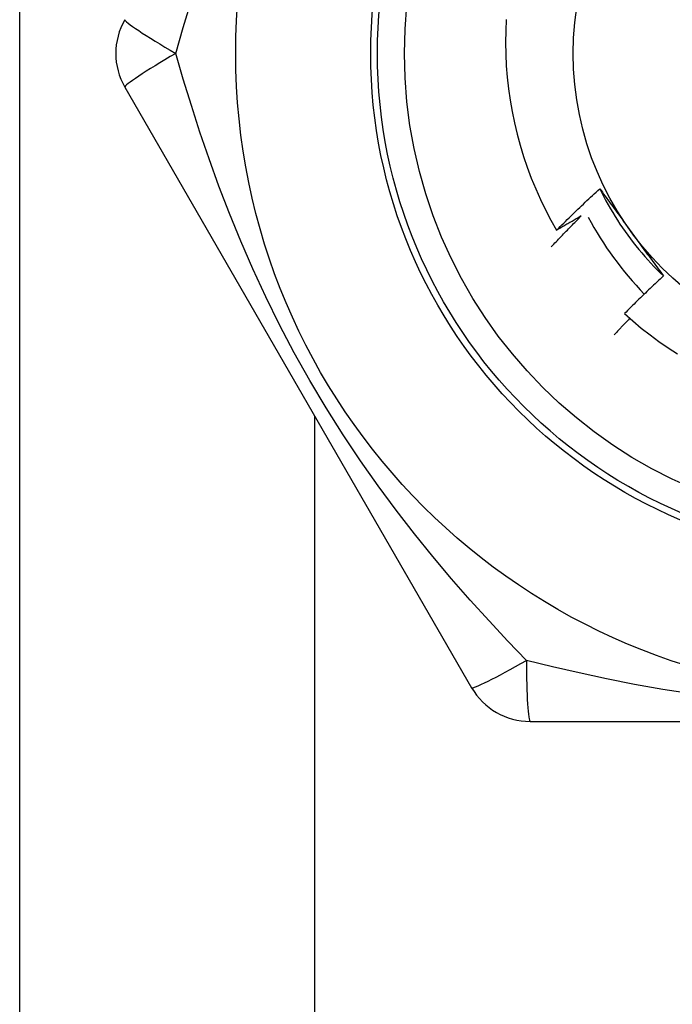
# Model space of a CAD drawing. Header units: inches. Extents: x 3.4 to 82.4, y 3.9 to 45.4.
# Tile 35 of 114: x 5.054 to 5.244, y 16.06 to 16.347. Entities that reach past the tile are written whole.
import ezdxf

# ---------------------------------------------------------------- set-up
doc = ezdxf.new("R2010")
doc.units = ezdxf.units.IN
doc.header["$MEASUREMENT"] = 0
doc.layers.add('Visible Edges(ANSI)', color=7, linetype='Continuous', lineweight=25)
doc.layers.add('Visible Tangent Edges(ANSI)', color=7, linetype='Continuous', lineweight=25)

msp = doc.modelspace()

# ---------------------------------------------------------------- linework, layer by layer
at = {"layer": 'Visible Edges(ANSI)'}
for p, q in [((5.053790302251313, 14.92333456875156), (5.053790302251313, 17.75133456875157)), ((5.084442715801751, 16.32749197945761), (5.185592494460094, 16.15229536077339)), ((5.202640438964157, 16.14245267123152), (5.404940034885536, 16.14245265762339))]:
    msp.add_line(p, q, dxfattribs=at)
at = {"layer": 'Visible Edges(ANSI)', "flags": 128}
for points in [[(5.195689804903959, 16.34728168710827), (5.19552990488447, 16.34390509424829), (5.195475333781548, 16.34052090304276), (5.195526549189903, 16.33713589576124), (5.195683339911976, 16.33375855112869), (5.195945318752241, 16.33039136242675), (5.196312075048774, 16.32703678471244), (5.196783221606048, 16.32369727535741), (5.19735835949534, 16.3203752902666), (5.198037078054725, 16.31707328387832), (5.198818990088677, 16.31379371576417), (5.199703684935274, 16.31053903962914), (5.200690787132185, 16.3073117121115), (5.20177987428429, 16.30411418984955), (5.202970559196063, 16.30094892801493), (5.204261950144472, 16.29781955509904), (5.205650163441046, 16.29473573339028), (5.207133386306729, 16.29170091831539), (5.208710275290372, 16.28871727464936), (5.210379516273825, 16.28578697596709)], [(5.210379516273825, 16.28578697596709), (5.210892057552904, 16.28630078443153), (5.211405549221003, 16.28681366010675), (5.211919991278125, 16.28732560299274), (5.212435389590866, 16.28783660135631), (5.212951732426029, 16.28834666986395), (5.213469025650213, 16.28885579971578), (5.213987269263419, 16.28936398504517), (5.214506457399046, 16.28987123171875), (5.215026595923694, 16.29037753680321), (5.215547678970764, 16.29088289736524), (5.216069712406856, 16.29138731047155), (5.21659268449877, 16.29189077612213), (5.217116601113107, 16.292393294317), (5.217641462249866, 16.29289486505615), (5.218167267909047, 16.29339547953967), (5.218694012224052, 16.29389514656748), (5.219221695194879, 16.29439385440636), (5.21975031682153, 16.29489160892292), (5.220279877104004, 16.29538840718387), (5.220810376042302, 16.2958842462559), (5.221341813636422, 16.296379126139), (5.221874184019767, 16.29687304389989), (5.222407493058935, 16.29736599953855), (5.222941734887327, 16.29785799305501)], [(5.222941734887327, 16.29785799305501), (5.223323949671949, 16.29733780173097), (5.223706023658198, 16.29681732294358), (5.22408796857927, 16.29629654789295), (5.224469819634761, 16.29577545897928), (5.224851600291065, 16.29525404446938), (5.225233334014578, 16.29473228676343), (5.225615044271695, 16.29421017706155), (5.225996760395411, 16.29368770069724), (5.226378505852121, 16.29316484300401), (5.226760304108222, 16.29264158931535), (5.227142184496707, 16.29211792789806), (5.227524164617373, 16.29159384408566), (5.227906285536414, 16.29106932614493), (5.228288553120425, 16.29054435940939), (5.228671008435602, 16.29001892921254), (5.229053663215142, 16.28949302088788), (5.229436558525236, 16.28896662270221), (5.229819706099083, 16.28843972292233), (5.230203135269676, 16.28791230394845), (5.230586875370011, 16.28738435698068), (5.230970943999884, 16.2868558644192), (5.231355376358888, 16.28632680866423), (5.231740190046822, 16.28579718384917), (5.232125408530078, 16.28526697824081)], [(5.222941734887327, 16.29785799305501), (5.223529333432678, 16.29667697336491), (5.224134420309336, 16.29550480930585), (5.224756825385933, 16.29434172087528), (5.225396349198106, 16.29318793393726), (5.226052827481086, 16.29204366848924), (5.22672606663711, 16.2909091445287), (5.22741589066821, 16.28978459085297), (5.228122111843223, 16.28867022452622), (5.22884455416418, 16.28756626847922), (5.229583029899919, 16.28647295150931), (5.230337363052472, 16.28539048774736), (5.231107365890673, 16.28431910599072), (5.231892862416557, 16.28325902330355), (5.232693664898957, 16.28221046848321), (5.23350959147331, 16.28117365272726), (5.234340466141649, 16.28014881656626), (5.235186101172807, 16.27913616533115), (5.236046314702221, 16.27813592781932), (5.236920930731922, 16.2771483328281), (5.237809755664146, 16.27617359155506), (5.238712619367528, 16.27521193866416), (5.239629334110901, 16.27426358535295), (5.240559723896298, 16.27332876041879), (5.241503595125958, 16.27240768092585)], [(5.208801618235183, 16.28089036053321), (5.209159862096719, 16.28127154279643), (5.209518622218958, 16.28165227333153), (5.209877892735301, 16.28203254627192), (5.210237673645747, 16.28241236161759), (5.210597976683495, 16.28279171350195), (5.210958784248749, 16.2831706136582), (5.211320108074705, 16.28354905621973), (5.211681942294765, 16.28392703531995), (5.212044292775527, 16.28430455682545), (5.212407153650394, 16.28468162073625), (5.212770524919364, 16.28505822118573), (5.213134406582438, 16.28543435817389), (5.213498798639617, 16.28581003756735), (5.213863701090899, 16.28618524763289), (5.214229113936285, 16.28656000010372), (5.214595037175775, 16.28693428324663), (5.214961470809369, 16.28730810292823), (5.215328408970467, 16.28768145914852), (5.215695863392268, 16.2880543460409), (5.216063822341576, 16.28842677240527), (5.216432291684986, 16.28879872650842), (5.216801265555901, 16.28917021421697), (5.217170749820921, 16.28954123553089), (5.217540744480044, 16.28991178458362)], [(5.217540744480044, 16.28991178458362), (5.217244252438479, 16.28973680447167), (5.216947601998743, 16.28956209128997), (5.216650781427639, 16.28938765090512), (5.216353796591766, 16.28921348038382), (5.216056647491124, 16.28903958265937), (5.215759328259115, 16.28886595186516), (5.215461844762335, 16.28869259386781), (5.215164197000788, 16.28851950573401), (5.214866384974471, 16.28834668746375), (5.214568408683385, 16.28817414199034), (5.21427026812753, 16.28800186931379), (5.213971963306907, 16.28782986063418), (5.213673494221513, 16.28765812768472), (5.213374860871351, 16.28748667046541), (5.21307605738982, 16.28731547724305), (5.21277709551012, 16.28714455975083), (5.21247796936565, 16.28697390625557), (5.212178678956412, 16.28680353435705), (5.211879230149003, 16.28663342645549), (5.211579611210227, 16.28646359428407), (5.211279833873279, 16.2862940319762), (5.210979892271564, 16.28612473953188), (5.210679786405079, 16.28595572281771), (5.210379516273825, 16.28578697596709)], [(5.232125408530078, 16.28526697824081), (5.232518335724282, 16.28472617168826), (5.232910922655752, 16.28418586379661), (5.233303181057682, 16.28364605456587), (5.23369513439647, 16.28310673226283), (5.234086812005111, 16.2825678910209), (5.234478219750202, 16.28202952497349), (5.234869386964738, 16.28149162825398), (5.235260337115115, 16.28095418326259), (5.235651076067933, 16.28041718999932), (5.236041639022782, 16.27988064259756), (5.236432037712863, 16.27934452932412), (5.236822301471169, 16.278808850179), (5.2372124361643, 16.27827358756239), (5.23760247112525, 16.27773874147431), (5.237992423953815, 16.27720430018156), (5.238382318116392, 16.27667025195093), (5.238772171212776, 16.27613660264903), (5.239162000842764, 16.27560333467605), (5.239551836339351, 16.275070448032), (5.239941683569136, 16.27453792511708), (5.240331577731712, 16.2740057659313), (5.240721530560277, 16.27347395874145), (5.241111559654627, 16.27294250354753), (5.241501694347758, 16.27241138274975)], [(5.241501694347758, 16.27241138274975), (5.241019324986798, 16.2719629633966), (5.240537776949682, 16.2715137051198), (5.24005705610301, 16.27106360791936), (5.239577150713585, 16.27061267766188), (5.239098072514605, 16.27016090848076), (5.238619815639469, 16.26970830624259), (5.238142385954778, 16.26925487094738), (5.237665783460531, 16.26880060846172), (5.237190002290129, 16.26834550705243), (5.236715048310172, 16.26788957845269), (5.236240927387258, 16.2674328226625), (5.235767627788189, 16.26697523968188), (5.235295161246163, 16.2665168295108), (5.234823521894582, 16.26605759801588), (5.234352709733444, 16.26559753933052), (5.23388273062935, 16.26513665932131), (5.233413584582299, 16.26467495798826), (5.232945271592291, 16.26421244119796), (5.232477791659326, 16.26374909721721), (5.232011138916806, 16.26328494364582), (5.231545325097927, 16.26281996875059), (5.23108035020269, 16.2623541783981), (5.230616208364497, 16.26188757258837), (5.230152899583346, 16.26142015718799)], [(5.231677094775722, 16.26005371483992), (5.23148843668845, 16.25985540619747), (5.231299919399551, 16.25965695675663), (5.231111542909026, 16.25945836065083), (5.230923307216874, 16.25925962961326), (5.230735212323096, 16.25906075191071), (5.230547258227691, 16.25886173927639), (5.230359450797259, 16.25866257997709), (5.230171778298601, 16.25846327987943), (5.229984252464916, 16.25826383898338), (5.229796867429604, 16.25806425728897), (5.229609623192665, 16.25786453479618), (5.2294225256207, 16.25766467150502), (5.229235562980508, 16.25746466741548), (5.229048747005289, 16.25726452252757), (5.228862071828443, 16.25706423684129), (5.228675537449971, 16.25686381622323), (5.228489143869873, 16.25666324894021), (5.228302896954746, 16.2564625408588), (5.228116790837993, 16.25626169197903), (5.227930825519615, 16.25606070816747), (5.227745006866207, 16.25585957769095), (5.227559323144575, 16.25565831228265), (5.227373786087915, 16.25545690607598), (5.227188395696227, 16.25525535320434)], [(5.230152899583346, 16.26142015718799), (5.23257548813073, 16.25927280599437), (5.235060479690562, 16.25720253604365), (5.237606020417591, 16.25521070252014), (5.240210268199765, 16.25329866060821), (5.242871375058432, 16.25146775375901), (5.245587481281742, 16.24971934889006)]]:
    msp.add_lwpolyline(points, dxfattribs=at)
at = {"layer": 'Visible Edges(ANSI)'}
for centre, radius in [((5.303790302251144, 16.33733456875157), 0.1870078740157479), ((5.303790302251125, 16.33733456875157), 0.137795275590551), ((5.303790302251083, 16.33733456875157), 0.0885826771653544)]:
    msp.add_circle(centre, radius, dxfattribs=at)
for centre, radius, start, end in [((5.101490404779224, 16.33733456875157), 0.0196850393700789, 150.0000000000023, 209.9999999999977), ((5.306488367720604, 16.33577683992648), 0.0984251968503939, 207.9880372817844, 224.2123013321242), ((5.202640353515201, 16.16213771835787), 0.0196850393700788, 210.0000000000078, 270.0000000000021)]:
    msp.add_arc(centre, radius, start, end, dxfattribs=at)
at = {"layer": 'Visible Tangent Edges(ANSI)'}
msp.add_line((5.139790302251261, 16.2316271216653), (5.139790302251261, 14.92333456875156), dxfattribs=at)
at = {"layer": 'Visible Tangent Edges(ANSI)', "flags": 128}
for points in [[(5.099294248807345, 16.33733655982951), (5.101491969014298, 16.34486095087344), (5.103836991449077, 16.35251284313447)], [(5.201540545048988, 16.16023673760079), (5.19612311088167, 16.16590220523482), (5.190668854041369, 16.17175904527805), (5.185197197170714, 16.17781311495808), (5.179728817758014, 16.1840688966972), (5.174290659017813, 16.19052389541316), (5.168899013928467, 16.197186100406), (5.163567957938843, 16.20406559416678), (5.158311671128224, 16.21117266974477), (5.153144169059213, 16.2185177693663), (5.148083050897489, 16.22610623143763), (5.143159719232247, 16.23391027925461), (5.138408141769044, 16.2418951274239), (5.133869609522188, 16.25000279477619), (5.129574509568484, 16.25816896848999), (5.125535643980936, 16.26634989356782), (5.121756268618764, 16.27450575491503), (5.11823331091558, 16.28260673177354), (5.114947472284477, 16.29065166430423), (5.111882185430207, 16.29863375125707), (5.109021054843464, 16.30654555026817), (5.10634700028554, 16.31438239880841), (5.103842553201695, 16.32214034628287), (5.101495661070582, 16.32979795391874), (5.099294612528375, 16.33733228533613)], [(5.249797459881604, 16.15045042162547), (5.241352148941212, 16.15178685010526), (5.233069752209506, 16.15326496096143), (5.224945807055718, 16.15486755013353), (5.216974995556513, 16.15657763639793), (5.209169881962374, 16.15837398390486), (5.20154443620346, 16.16023497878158)]]:
    msp.add_lwpolyline(points, dxfattribs=at)
at = {"layer": 'Visible Tangent Edges(ANSI)'}
for radius in [0.1476377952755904, 0.1456692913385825]:
    msp.add_circle((5.303790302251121, 16.33733456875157), radius, dxfattribs=at)
for centre, major_axis, ratio, start_param, end_param in [((5.101490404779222, 16.33733456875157), (-0.0170477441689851, 0.0098425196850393), 0.056053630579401, 3.291199e-10, 1.474011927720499), ((5.101490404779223, 16.33733456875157), (-0.0170477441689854, -0.0098425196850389), 0.0560536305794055, 4.809173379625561, 6.283185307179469), ((5.202640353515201, 16.16213771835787), (-0.017047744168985, -0.0098425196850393), 0.0560536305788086, 3.283388e-10, 1.474011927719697), ((5.2026403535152, 16.16213771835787), (0, -0.0196850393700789), 0.0560536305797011, 4.809173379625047, 6.283185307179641)]:
    msp.add_ellipse(centre, major_axis=major_axis, ratio=ratio, start_param=start_param, end_param=end_param, dxfattribs=at)

doc.saveas('drawing.dxf')
